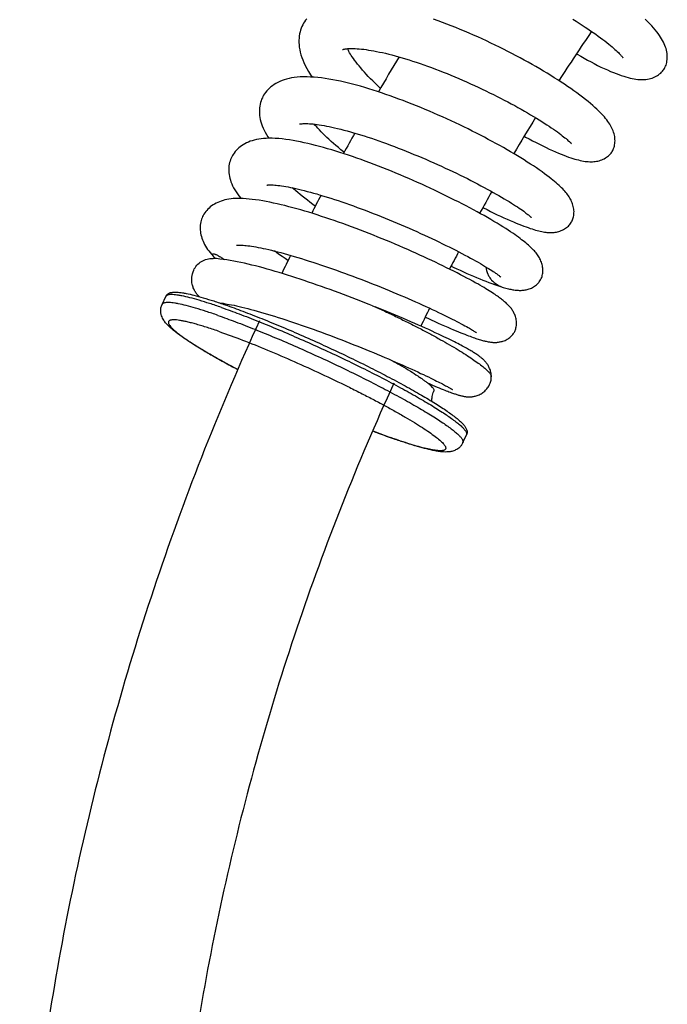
# Model space of a CAD drawing. Header units: millimetres. Extents: x 224 to 1420, y -1347 to 980.
# Tile 18 of 65: x 253 to 328, y -494 to -381. Entities that reach past the tile are written whole.
import ezdxf

# ---------------------------------------------------------------- set-up
doc = ezdxf.new("R2010")
doc.units = ezdxf.units.MM
doc.header["$LTSCALE"] = 77.505185
doc.layers.get('0').update_dxf_attribs({"linetype": 'CONTINUOUS'})

msp = doc.modelspace()

# ---------------------------------------------------------------- linework, layer by layer
at = {"color": 6, "linetype": 'CONTINUOUS'}
for p, q in [((275.55, -407.85), (275.54, -407.84)), ((269.57, -413.26), (269.98, -412.35)), ((293.7, -413.42), (294.01, -413.54)), ((297.13, -420.22), (297.07, -420.34)), ((297.13, -420.22), (297.07, -420.34)), ((307.35, -421.57), (307.35, -421.58)), ((304.09, -429.14), (304.5, -428.24))]:
    msp.add_line(p, q, dxfattribs=at)
for points in [[(285.8, -380.97), (285.71, -381.14), (285.62, -381.34), (285.53, -381.54), (285.46, -381.76), (285.4, -381.98), (285.35, -382.2), (285.31, -382.44), (285.28, -382.68), (285.27, -382.93), (285.27, -383.19), (285.28, -383.46), (285.31, -383.73), (285.36, -384.01), (285.42, -384.3), (285.5, -384.59), (285.59, -384.89), (285.7, -385.19), (285.83, -385.5), (285.98, -385.82), (286.16, -386.16), (286.36, -386.52), (286.59, -386.89), (286.77, -387.16)], [(286.16, -380.45), (286.02, -380.63), (285.9, -380.82), (285.8, -380.97)], [(321.23, -395.69), (321.28, -395.59), (321.34, -395.47), (321.39, -395.35), (321.44, -395.21), (321.47, -395.08), (321.5, -394.93), (321.53, -394.78), (321.54, -394.63), (321.55, -394.47), (321.54, -394.31), (321.53, -394.15), (321.51, -393.99), (321.48, -393.82), (321.44, -393.66), (321.39, -393.5), (321.33, -393.34), (321.27, -393.18), (321.2, -393.02), (321.12, -392.87), (321.03, -392.71), (320.94, -392.56), (320.84, -392.4), (320.73, -392.24), (320.6, -392.08), (320.47, -391.91), (320.33, -391.74), (320.18, -391.57), (320.02, -391.4), (319.84, -391.22), (319.65, -391.03), (319.45, -390.84), (319.23, -390.64), (318.99, -390.43), (318.73, -390.2), (318.45, -389.97), (318.14, -389.73), (317.82, -389.48), (317.49, -389.22), (317.16, -388.98), (316.82, -388.73), (316.47, -388.48), (316.11, -388.24), (315.74, -387.99), (315.36, -387.74), (314.97, -387.48), (314.57, -387.23), (314.17, -386.98), (313.75, -386.72), (313.33, -386.47), (312.9, -386.21), (312.46, -385.96), (312.02, -385.71), (311.58, -385.46), (311.12, -385.21), (310.66, -384.96), (310.19, -384.71), (309.72, -384.46), (309.24, -384.21), (308.76, -383.97), (308.27, -383.72), (307.78, -383.48), (307.29, -383.25), (306.79, -383.01), (306.29, -382.78), (305.79, -382.55), (305.29, -382.33), (304.79, -382.11), (304.28, -381.9), (303.78, -381.69), (303.27, -381.48), (302.76, -381.28), (302.25, -381.08), (301.74, -380.89), (301.24, -380.71), (300.73, -380.52)], [(316.72, -380.52), (317.08, -380.75), (317.44, -380.97), (317.78, -381.19), (318.11, -381.41), (318.44, -381.62), (318.75, -381.83), (319.05, -382.04), (319.34, -382.24), (319.62, -382.44), (319.88, -382.64), (320.14, -382.83), (320.38, -383.01), (320.61, -383.19), (320.82, -383.37), (321.02, -383.53), (321.21, -383.69), (321.38, -383.84), (321.54, -383.98), (321.68, -384.11), (321.81, -384.23), (321.93, -384.35), (322.03, -384.45), (322.13, -384.55), (322.2, -384.63), (322.27, -384.7), (322.32, -384.76), (322.36, -384.81), (322.39, -384.86), (322.42, -384.89), (322.44, -384.92), (322.45, -384.93), (322.45, -384.94), (322.46, -384.94)], [(327.15, -386.28), (327.21, -386.18), (327.28, -386.05), (327.34, -385.92), (327.4, -385.78), (327.44, -385.63), (327.48, -385.48), (327.51, -385.32), (327.53, -385.15), (327.54, -384.98), (327.55, -384.8), (327.54, -384.62), (327.52, -384.44), (327.49, -384.26), (327.45, -384.07), (327.4, -383.89), (327.34, -383.71), (327.27, -383.52), (327.2, -383.34), (327.11, -383.16), (327.01, -382.97), (326.9, -382.78), (326.78, -382.58), (326.65, -382.38), (326.5, -382.17), (326.34, -381.96), (326.17, -381.74), (325.97, -381.51), (325.76, -381.28), (325.53, -381.03), (325.28, -380.77), (325.01, -380.51)], [(290.28, -384), (290.29, -383.99), (290.31, -383.99), (290.34, -383.98), (290.38, -383.97), (290.43, -383.96), (290.5, -383.94), (290.57, -383.93), (290.67, -383.92), (290.77, -383.9), (290.9, -383.89), (291.03, -383.88), (291.18, -383.88), (291.35, -383.88), (291.53, -383.88), (291.74, -383.89), (291.96, -383.9), (292.19, -383.92), (292.44, -383.94), (292.7, -383.97), (292.97, -384), (293.25, -384.05), (293.55, -384.09), (293.85, -384.15), (294.17, -384.21), (294.51, -384.28), (294.85, -384.35), (295.21, -384.43), (295.57, -384.52), (295.94, -384.62), (296.32, -384.72), (296.71, -384.83), (297.1, -384.94), (297.5, -385.06), (297.91, -385.19), (298.32, -385.32), (298.74, -385.46), (299.17, -385.6), (299.61, -385.76), (300.04, -385.91), (300.48, -386.07), (300.93, -386.24), (301.37, -386.41), (301.82, -386.58), (302.27, -386.76), (302.72, -386.95), (303.17, -387.13), (303.61, -387.32), (304.06, -387.52), (304.51, -387.72), (304.96, -387.92), (305.41, -388.12), (305.85, -388.33), (306.29, -388.53), (306.73, -388.74), (307.16, -388.95), (307.59, -389.16), (308.01, -389.37), (308.42, -389.59), (308.83, -389.8), (309.24, -390.01), (309.64, -390.22), (310.03, -390.44), (310.41, -390.65), (310.79, -390.86), (311.15, -391.07), (311.51, -391.27), (311.86, -391.48), (312.19, -391.68), (312.52, -391.87), (312.83, -392.07), (313.13, -392.26), (313.43, -392.44), (313.71, -392.63), (313.98, -392.8), (314.23, -392.98), (314.48, -393.15), (314.71, -393.31), (314.93, -393.46), (315.13, -393.61), (315.32, -393.75), (315.49, -393.89), (315.65, -394.01), (315.79, -394.13), (315.93, -394.23), (316.04, -394.34), (316.15, -394.43), (316.23, -394.5), (316.31, -394.57), (316.37, -394.63), (316.42, -394.68), (316.46, -394.72), (316.49, -394.76), (316.51, -394.78), (316.53, -394.8), (316.54, -394.81), (316.54, -394.82), (316.54, -394.82)], [(294.62, -388.45), (294.57, -388.41), (294.28, -388.14), (294.01, -387.87), (293.74, -387.6), (293.48, -387.34), (293.23, -387.09), (293, -386.84), (292.78, -386.59), (292.56, -386.35), (292.36, -386.11), (292.17, -385.88), (291.99, -385.66), (291.82, -385.44), (291.66, -385.23), (291.52, -385.03), (291.39, -384.85), (291.28, -384.67), (291.17, -384.51), (291.08, -384.36), (291.01, -384.22), (290.94, -384.09), (290.88, -383.96), (290.84, -383.9)], [(317.13, -384.47), (317.21, -384.52), (317.61, -384.76), (318.01, -384.98), (318.4, -385.2), (318.79, -385.41), (319.17, -385.61), (319.55, -385.81), (319.93, -386), (320.31, -386.18), (320.67, -386.34), (321.02, -386.5), (321.36, -386.64), (321.68, -386.76), (321.98, -386.88), (322.27, -386.98), (322.54, -387.07), (322.8, -387.14), (323.05, -387.21), (323.29, -387.27), (323.51, -387.32), (323.73, -387.36), (323.94, -387.39), (324.15, -387.42), (324.35, -387.43), (324.54, -387.44), (324.73, -387.44), (324.92, -387.44), (325.1, -387.42), (325.28, -387.39), (325.46, -387.36), (325.63, -387.32), (325.8, -387.27), (325.97, -387.21), (326.12, -387.14), (326.27, -387.06), (326.42, -386.98), (326.55, -386.89), (326.67, -386.8), (326.79, -386.7), (326.9, -386.6), (326.99, -386.49), (327.08, -386.38), (327.15, -386.28)], [(316.57, -403.77), (316.62, -403.68), (316.67, -403.57), (316.71, -403.45), (316.75, -403.32), (316.78, -403.19), (316.81, -403.05), (316.83, -402.91), (316.83, -402.76), (316.84, -402.61), (316.83, -402.46), (316.81, -402.31), (316.79, -402.16), (316.75, -402.01), (316.72, -401.87), (316.67, -401.72), (316.62, -401.58), (316.56, -401.45), (316.5, -401.31), (316.43, -401.18), (316.35, -401.05), (316.27, -400.92), (316.19, -400.79), (316.1, -400.66), (316, -400.53), (315.89, -400.4), (315.78, -400.27), (315.66, -400.14), (315.54, -400.01), (315.41, -399.87), (315.27, -399.74), (315.12, -399.6), (314.96, -399.45), (314.79, -399.31), (314.61, -399.15), (314.42, -398.99), (314.21, -398.83), (313.98, -398.65), (313.74, -398.46), (313.47, -398.26), (313.17, -398.05), (312.85, -397.82), (312.52, -397.59), (312.18, -397.36), (311.83, -397.14), (311.48, -396.91), (311.11, -396.68), (310.74, -396.44), (310.36, -396.21), (309.96, -395.98), (309.56, -395.74), (309.15, -395.5), (308.74, -395.26), (308.31, -395.02), (307.88, -394.78), (307.44, -394.55), (307, -394.31), (306.55, -394.07), (306.09, -393.83), (305.63, -393.59), (305.16, -393.36), (304.69, -393.12), (304.21, -392.89), (303.73, -392.65), (303.24, -392.42), (302.75, -392.19), (302.25, -391.96), (301.76, -391.74), (301.26, -391.52), (300.76, -391.3), (300.26, -391.08), (299.76, -390.87), (299.26, -390.66), (298.76, -390.46), (298.26, -390.26), (297.75, -390.06), (297.25, -389.86), (296.75, -389.68), (296.25, -389.49), (295.75, -389.31), (295.25, -389.14), (294.76, -388.97), (294.27, -388.81), (293.79, -388.65), (293.31, -388.5), (292.83, -388.36), (292.35, -388.22), (291.88, -388.09), (291.42, -387.97), (290.95, -387.85), (290.49, -387.74), (290.04, -387.64), (289.59, -387.55), (289.15, -387.46), (288.71, -387.38), (288.28, -387.32), (287.85, -387.26), (287.43, -387.21), (287.01, -387.17), (286.6, -387.15), (286.2, -387.13), (285.8, -387.13), (285.43, -387.14), (285.07, -387.17), (284.74, -387.21), (284.43, -387.26), (284.14, -387.31), (283.86, -387.38), (283.59, -387.46), (283.33, -387.56), (283.09, -387.66), (282.85, -387.77), (282.63, -387.89), (282.43, -388.01), (282.23, -388.15), (282.05, -388.29), (281.88, -388.44), (281.73, -388.59), (281.58, -388.75), (281.45, -388.91), (281.33, -389.07), (281.22, -389.24), (281.14, -389.38)], [(281.14, -389.38), (281.07, -389.53), (280.99, -389.71), (280.92, -389.89), (280.86, -390.09), (280.82, -390.28), (280.78, -390.49), (280.75, -390.7), (280.74, -390.91), (280.73, -391.13), (280.74, -391.35), (280.76, -391.58), (280.79, -391.81), (280.84, -392.04), (280.9, -392.28), (280.97, -392.52), (281.06, -392.77), (281.16, -393.01), (281.27, -393.26), (281.4, -393.5), (281.54, -393.76), (281.7, -394.02), (281.82, -394.19)], [(285.36, -392.55), (285.37, -392.55), (285.39, -392.54), (285.42, -392.54), (285.46, -392.53), (285.51, -392.52), (285.58, -392.51), (285.66, -392.51), (285.76, -392.5), (285.87, -392.5), (286, -392.5), (286.15, -392.5), (286.31, -392.5), (286.49, -392.51), (286.69, -392.53), (286.9, -392.54), (287.12, -392.57), (287.36, -392.6), (287.61, -392.64), (287.87, -392.68), (288.15, -392.72), (288.43, -392.78), (288.73, -392.84), (289.05, -392.91), (289.37, -392.98), (289.71, -393.06), (290.06, -393.15), (290.42, -393.24), (290.79, -393.34), (291.17, -393.44), (291.55, -393.55), (291.95, -393.67), (292.34, -393.79), (292.75, -393.92), (293.16, -394.05), (293.58, -394.19), (294.01, -394.34), (294.44, -394.49), (294.88, -394.64), (295.32, -394.8), (295.77, -394.97), (296.22, -395.13), (296.67, -395.31), (297.12, -395.48), (297.57, -395.66), (298.02, -395.84), (298.47, -396.03), (298.93, -396.22), (299.38, -396.41), (299.83, -396.6), (300.29, -396.8), (300.74, -397), (301.19, -397.2), (301.63, -397.4), (302.07, -397.6), (302.5, -397.81), (302.93, -398.01), (303.36, -398.21), (303.78, -398.42), (304.19, -398.62), (304.6, -398.82), (305, -399.03), (305.4, -399.23), (305.78, -399.43), (306.16, -399.63), (306.53, -399.83), (306.89, -400.02), (307.24, -400.22), (307.58, -400.4), (307.91, -400.59), (308.23, -400.77), (308.53, -400.95), (308.83, -401.13), (309.11, -401.3), (309.39, -401.46), (309.65, -401.62), (309.89, -401.78), (310.12, -401.93), (310.34, -402.07), (310.55, -402.21), (310.74, -402.34), (310.91, -402.46), (311.07, -402.57), (311.21, -402.67), (311.33, -402.77), (311.44, -402.85), (311.53, -402.92), (311.61, -402.98), (311.68, -403.04), (311.73, -403.09), (311.78, -403.13), (311.82, -403.17), (311.86, -403.2), (311.88, -403.22), (311.9, -403.24), (311.92, -403.26), (311.93, -403.26), (311.93, -403.27)], [(290.45, -395.8), (290.4, -395.76), (290.09, -395.51), (289.8, -395.26), (289.51, -395.01), (289.23, -394.77), (288.97, -394.54), (288.71, -394.3), (288.47, -394.08), (288.24, -393.86), (288.02, -393.64), (287.82, -393.44), (287.62, -393.23), (287.44, -393.04), (287.27, -392.85), (287.11, -392.67), (287.02, -392.56)], [(313.04, -410.38), (313.08, -410.29), (313.13, -410.18), (313.17, -410.06), (313.2, -409.94), (313.23, -409.81), (313.25, -409.68), (313.26, -409.54), (313.27, -409.4), (313.27, -409.26), (313.26, -409.12), (313.24, -408.97), (313.21, -408.83), (313.18, -408.69), (313.14, -408.55), (313.1, -408.42), (313.05, -408.29), (312.99, -408.16), (312.93, -408.04), (312.87, -407.92), (312.8, -407.8), (312.73, -407.69), (312.65, -407.57), (312.57, -407.46), (312.48, -407.35), (312.39, -407.24), (312.29, -407.13), (312.19, -407.02), (312.09, -406.91), (311.97, -406.79), (311.86, -406.68), (311.73, -406.57), (311.6, -406.45), (311.46, -406.33), (311.32, -406.21), (311.17, -406.09), (311, -405.96), (310.83, -405.83), (310.65, -405.69), (310.46, -405.55), (310.25, -405.4), (310.04, -405.25), (309.8, -405.09), (309.56, -404.93), (309.29, -404.75), (309, -404.56), (308.68, -404.37), (308.35, -404.16), (308.01, -403.95), (307.65, -403.73), (307.28, -403.51), (306.9, -403.29), (306.51, -403.07), (306.11, -402.85), (305.71, -402.63), (305.29, -402.4), (304.88, -402.18), (304.45, -401.95), (304.02, -401.73), (303.58, -401.5), (303.14, -401.28), (302.68, -401.05), (302.22, -400.82), (301.76, -400.59), (301.29, -400.37), (300.81, -400.14), (300.33, -399.91), (299.84, -399.69), (299.36, -399.47), (298.87, -399.25), (298.38, -399.03), (297.88, -398.81), (297.39, -398.6), (296.89, -398.39), (296.39, -398.18), (295.89, -397.98), (295.39, -397.77), (294.89, -397.57), (294.39, -397.38), (293.89, -397.18), (293.39, -396.99), (292.89, -396.81), (292.4, -396.63), (291.91, -396.46), (291.42, -396.29), (290.94, -396.12), (290.46, -395.96), (289.98, -395.81), (289.5, -395.66), (289.03, -395.52), (288.56, -395.38), (288.1, -395.25), (287.64, -395.12), (287.19, -395), (286.74, -394.89), (286.3, -394.78), (285.87, -394.69), (285.44, -394.6), (285.01, -394.51), (284.59, -394.44), (284.17, -394.37), (283.76, -394.31), (283.35, -394.26), (282.95, -394.23), (282.56, -394.2), (282.19, -394.19), (281.84, -394.19), (281.51, -394.2), (281.21, -394.22), (280.92, -394.25), (280.65, -394.29), (280.4, -394.33), (280.15, -394.39), (279.92, -394.46), (279.69, -394.53), (279.47, -394.62), (279.26, -394.71), (279.06, -394.81), (278.87, -394.92), (278.69, -395.04), (278.52, -395.17), (278.36, -395.3), (278.21, -395.43), (278.07, -395.58), (277.94, -395.72), (277.83, -395.88), (277.72, -396.03), (277.63, -396.18), (277.56, -396.32)], [(311.13, -393.95), (311.29, -394.04), (311.69, -394.26), (312.09, -394.47), (312.48, -394.67), (312.87, -394.87), (313.25, -395.06), (313.63, -395.24), (314, -395.42), (314.37, -395.59), (314.72, -395.75), (315.06, -395.89), (315.37, -396.02), (315.67, -396.14), (315.95, -396.24), (316.21, -396.34), (316.46, -396.42), (316.7, -396.5), (316.92, -396.57), (317.14, -396.63), (317.35, -396.68), (317.56, -396.73), (317.75, -396.77), (317.94, -396.81), (318.13, -396.84), (318.31, -396.86), (318.48, -396.87), (318.65, -396.88), (318.81, -396.88), (318.96, -396.88), (319.12, -396.87), (319.28, -396.85), (319.43, -396.83), (319.59, -396.8), (319.74, -396.76), (319.89, -396.71), (320.04, -396.66), (320.18, -396.6), (320.32, -396.53), (320.46, -396.45), (320.58, -396.37), (320.7, -396.28), (320.81, -396.19), (320.91, -396.09), (321.01, -395.99), (321.09, -395.89), (321.17, -395.78), (321.23, -395.69)], [(277.56, -396.32), (277.49, -396.46), (277.42, -396.62), (277.36, -396.8), (277.31, -396.98), (277.27, -397.16), (277.24, -397.35), (277.22, -397.55), (277.22, -397.75), (277.22, -397.95), (277.23, -398.15), (277.26, -398.36), (277.29, -398.56), (277.34, -398.77), (277.4, -398.98), (277.47, -399.2), (277.56, -399.42), (277.66, -399.64), (277.77, -399.86), (277.9, -400.09), (278.05, -400.32), (278.21, -400.56), (278.39, -400.81), (278.59, -401.07), (278.62, -401.1)], [(281.57, -399.57), (281.57, -399.57), (281.58, -399.57), (281.59, -399.57), (281.62, -399.56), (281.66, -399.56), (281.71, -399.55), (281.78, -399.55), (281.86, -399.55), (281.95, -399.54), (282.06, -399.54), (282.19, -399.55), (282.33, -399.55), (282.49, -399.56), (282.67, -399.58), (282.86, -399.6), (283.06, -399.62), (283.28, -399.65), (283.52, -399.69), (283.77, -399.73), (284.03, -399.78), (284.31, -399.83), (284.6, -399.89), (284.9, -399.96), (285.22, -400.03), (285.54, -400.1), (285.87, -400.19), (286.22, -400.28), (286.58, -400.37), (286.95, -400.48), (287.33, -400.58), (287.72, -400.7), (288.12, -400.82), (288.52, -400.94), (288.94, -401.07), (289.35, -401.21), (289.78, -401.35), (290.21, -401.49), (290.64, -401.64), (291.08, -401.8), (291.52, -401.96), (291.97, -402.12), (292.43, -402.29), (292.88, -402.46), (293.34, -402.63), (293.8, -402.81), (294.26, -402.99), (294.72, -403.17), (295.18, -403.36), (295.64, -403.55), (296.09, -403.74), (296.55, -403.93), (297, -404.12), (297.46, -404.32), (297.91, -404.51), (298.36, -404.71), (298.8, -404.91), (299.24, -405.11), (299.68, -405.31), (300.1, -405.5), (300.52, -405.7), (300.94, -405.9), (301.34, -406.09), (301.74, -406.29), (302.14, -406.48), (302.52, -406.67), (302.9, -406.86), (303.27, -407.05), (303.63, -407.23), (303.98, -407.42), (304.32, -407.59), (304.64, -407.77), (304.96, -407.94), (305.26, -408.11), (305.55, -408.27), (305.83, -408.43), (306.09, -408.58), (306.34, -408.73), (306.58, -408.87), (306.81, -409.01), (307.02, -409.14), (307.22, -409.26), (307.4, -409.38), (307.56, -409.48), (307.7, -409.57), (307.82, -409.66), (307.93, -409.73), (308.03, -409.8), (308.11, -409.86), (308.18, -409.92), (308.25, -409.96), (308.3, -410.01), (308.34, -410.04), (308.38, -410.07), (308.4, -410.09), (308.42, -410.11), (308.44, -410.12), (308.45, -410.13), (308.45, -410.13)], [(287.15, -402), (286.86, -401.78), (286.54, -401.54), (286.24, -401.31), (285.94, -401.08), (285.66, -400.85), (285.4, -400.63), (285.14, -400.42), (284.9, -400.21), (284.66, -400.01), (284.51, -399.87)], [(310.04, -416.36), (310.08, -416.27), (310.12, -416.17), (310.15, -416.06), (310.18, -415.94), (310.21, -415.83), (310.23, -415.7), (310.24, -415.58), (310.24, -415.45), (310.24, -415.32), (310.23, -415.18), (310.21, -415.05), (310.19, -414.92), (310.16, -414.8), (310.12, -414.67), (310.08, -414.55), (310.04, -414.44), (309.99, -414.33), (309.94, -414.22), (309.89, -414.12), (309.83, -414.03), (309.77, -413.93), (309.71, -413.84), (309.65, -413.75), (309.58, -413.66), (309.51, -413.58), (309.44, -413.5), (309.37, -413.41), (309.29, -413.34), (309.21, -413.26), (309.13, -413.18), (309.05, -413.1), (308.97, -413.03), (308.88, -412.95), (308.79, -412.88), (308.7, -412.8), (308.6, -412.73), (308.5, -412.65), (308.4, -412.57), (308.29, -412.49), (308.17, -412.41), (308.05, -412.32), (307.92, -412.23), (307.78, -412.13), (307.63, -412.04), (307.47, -411.93), (307.3, -411.83), (307.12, -411.71), (306.93, -411.6), (306.73, -411.47), (306.51, -411.34), (306.29, -411.21), (306.05, -411.07), (305.79, -410.92), (305.51, -410.77), (305.21, -410.6), (304.89, -410.42), (304.54, -410.24), (304.18, -410.05), (303.81, -409.85), (303.43, -409.65), (303.03, -409.45), (302.63, -409.25), (302.22, -409.05), (301.8, -408.84), (301.38, -408.64), (300.95, -408.43), (300.51, -408.22), (300.07, -408.02), (299.62, -407.81), (299.16, -407.6), (298.7, -407.39), (298.23, -407.18), (297.75, -406.97), (297.27, -406.76), (296.79, -406.55), (296.3, -406.34), (295.81, -406.13), (295.32, -405.93), (294.82, -405.73), (294.33, -405.53), (293.83, -405.33), (293.33, -405.13), (292.83, -404.93), (292.33, -404.74), (291.82, -404.55), (291.32, -404.36), (290.82, -404.18), (290.32, -403.99), (289.82, -403.82), (289.32, -403.64), (288.83, -403.47), (288.34, -403.31), (287.86, -403.15), (287.38, -402.99), (286.9, -402.84), (286.42, -402.69), (285.95, -402.55), (285.48, -402.41), (285.02, -402.28), (284.56, -402.16), (284.11, -402.04), (283.66, -401.92), (283.22, -401.81), (282.79, -401.71), (282.36, -401.62), (281.94, -401.53), (281.52, -401.44), (281.11, -401.37), (280.7, -401.3), (280.3, -401.24), (279.92, -401.2), (279.55, -401.16), (279.2, -401.13), (278.87, -401.11), (278.56, -401.1), (278.27, -401.1), (278, -401.11), (277.74, -401.12), (277.49, -401.15), (277.24, -401.18), (277.01, -401.22), (276.78, -401.27), (276.56, -401.33), (276.35, -401.39), (276.15, -401.47), (275.95, -401.55), (275.76, -401.64), (275.58, -401.74), (275.41, -401.84), (275.25, -401.95), (275.1, -402.07), (274.95, -402.2), (274.82, -402.33), (274.69, -402.47), (274.57, -402.61), (274.46, -402.75), (274.37, -402.9), (274.28, -403.05), (274.22, -403.18)], [(306.38, -402.13), (306.45, -402.17), (306.86, -402.37), (307.26, -402.58), (307.65, -402.77), (308.04, -402.96), (308.42, -403.14), (308.8, -403.32), (309.17, -403.48), (309.53, -403.64), (309.88, -403.79), (310.21, -403.93), (310.52, -404.06), (310.81, -404.17), (311.08, -404.28), (311.34, -404.37), (311.58, -404.45), (311.8, -404.53), (312.02, -404.6), (312.22, -404.66), (312.42, -404.72), (312.61, -404.77), (312.79, -404.82), (312.97, -404.86), (313.13, -404.9), (313.3, -404.93), (313.45, -404.95), (313.6, -404.97), (313.74, -404.99), (313.88, -405), (314.02, -405.01), (314.15, -405.01), (314.29, -405.01), (314.42, -405), (314.55, -404.99), (314.68, -404.97), (314.82, -404.95), (314.96, -404.92), (315.09, -404.88), (315.23, -404.84), (315.36, -404.79), (315.49, -404.73), (315.63, -404.67), (315.75, -404.6), (315.87, -404.52), (315.99, -404.44), (316.1, -404.35), (316.2, -404.26), (316.29, -404.16), (316.37, -404.07), (316.45, -403.97), (316.52, -403.86), (316.57, -403.77)], [(274.22, -403.18), (274.16, -403.31), (274.1, -403.47), (274.05, -403.63), (274.01, -403.8), (273.97, -403.98), (273.95, -404.16), (273.94, -404.34), (273.93, -404.53), (273.94, -404.72), (273.96, -404.91), (273.98, -405.1), (274.02, -405.28), (274.07, -405.47), (274.12, -405.65), (274.19, -405.84), (274.27, -406.02), (274.35, -406.21), (274.45, -406.39), (274.55, -406.57), (274.67, -406.76), (274.79, -406.94), (274.93, -407.13), (275.08, -407.32), (275.25, -407.51), (275.42, -407.71), (275.54, -407.84)], [(278.1, -406.47), (278.1, -406.47), (278.11, -406.47), (278.13, -406.46), (278.16, -406.46), (278.2, -406.46), (278.26, -406.45), (278.32, -406.45), (278.4, -406.45), (278.5, -406.45), (278.61, -406.45), (278.74, -406.46), (278.88, -406.47), (279.05, -406.48), (279.22, -406.5), (279.42, -406.52), (279.62, -406.55), (279.84, -406.58), (280.08, -406.62), (280.33, -406.66), (280.6, -406.71), (280.88, -406.77), (281.17, -406.83), (281.48, -406.9), (281.8, -406.97), (282.13, -407.05), (282.48, -407.14), (282.83, -407.23), (283.19, -407.32), (283.57, -407.42), (283.95, -407.53), (284.34, -407.64), (284.74, -407.76), (285.15, -407.88), (285.57, -408.01), (286, -408.14), (286.43, -408.28), (286.87, -408.42), (287.31, -408.56), (287.76, -408.71), (288.21, -408.87), (288.66, -409.02), (289.12, -409.18), (289.58, -409.34), (290.04, -409.51), (290.51, -409.68), (290.98, -409.85), (291.45, -410.03), (291.92, -410.21), (292.39, -410.38), (292.86, -410.56), (293.32, -410.75), (293.79, -410.93), (294.25, -411.11), (294.71, -411.3), (295.16, -411.48), (295.61, -411.67), (296.06, -411.86), (296.51, -412.04), (296.95, -412.23), (297.38, -412.41), (297.81, -412.6), (298.22, -412.78), (298.63, -412.96), (299.04, -413.14), (299.43, -413.32), (299.82, -413.5), (300.2, -413.67), (300.57, -413.84), (300.93, -414.01), (301.28, -414.18), (301.62, -414.34), (301.95, -414.5), (302.26, -414.65), (302.56, -414.8), (302.85, -414.95), (303.13, -415.09), (303.39, -415.22), (303.64, -415.36), (303.88, -415.48), (304.11, -415.6), (304.31, -415.72), (304.51, -415.82), (304.68, -415.92), (304.83, -416.01), (304.96, -416.08), (305.08, -416.15), (305.19, -416.22), (305.28, -416.27), (305.36, -416.32), (305.43, -416.37), (305.49, -416.41), (305.53, -416.44), (305.57, -416.47), (305.6, -416.49), (305.62, -416.5), (305.64, -416.51), (305.65, -416.52), (305.65, -416.52)], [(293.7, -413.42), (293.34, -413.27), (292.85, -413.08), (292.36, -412.89), (291.87, -412.7), (291.37, -412.51), (290.87, -412.32), (290.37, -412.13), (289.87, -411.94), (289.37, -411.75), (288.86, -411.57), (288.36, -411.39), (287.86, -411.21), (287.37, -411.04), (286.87, -410.86), (286.38, -410.7), (285.89, -410.53), (285.41, -410.37), (284.92, -410.21), (284.44, -410.06), (283.96, -409.9), (283.48, -409.76), (283.01, -409.61), (282.54, -409.47), (282.08, -409.34), (281.62, -409.21), (281.17, -409.08), (280.73, -408.96), (280.29, -408.85), (279.86, -408.74), (279.43, -408.64), (279.01, -408.54), (278.6, -408.45), (278.19, -408.37), (277.79, -408.29), (277.38, -408.22), (276.98, -408.16), (276.59, -408.1), (276.19, -408.05), (275.8, -408.01), (275.41, -407.99)], [(275.55, -407.85), (275.67, -407.97), (275.71, -408.01)], [(284.01, -408.23), (283.69, -408.01), (283.36, -407.78), (283.05, -407.56), (282.74, -407.34), (282.46, -407.13)], [(302.75, -408.86), (302.99, -408.98), (303.39, -409.16), (303.78, -409.35), (304.16, -409.52), (304.55, -409.7), (304.92, -409.86), (305.29, -410.02), (305.66, -410.18), (306.02, -410.33), (306.37, -410.47), (306.71, -410.61), (307.05, -410.74), (307.39, -410.87), (307.72, -410.99), (308.05, -411.1), (308.39, -411.21), (308.72, -411.31)], [(308.72, -411.31), (308.87, -411.36), (309.03, -411.4), (309.18, -411.44), (309.32, -411.47), (309.45, -411.5), (309.58, -411.53), (309.71, -411.55), (309.83, -411.58), (309.95, -411.6), (310.07, -411.61), (310.19, -411.63), (310.31, -411.64), (310.42, -411.64), (310.54, -411.65), (310.65, -411.65), (310.77, -411.65), (310.88, -411.64), (310.99, -411.63), (311.11, -411.62), (311.22, -411.6), (311.34, -411.58), (311.46, -411.55), (311.58, -411.52), (311.71, -411.48), (311.83, -411.43), (311.95, -411.38), (312.07, -411.32), (312.19, -411.25), (312.31, -411.18), (312.42, -411.1), (312.52, -411.02), (312.62, -410.93), (312.71, -410.84), (312.79, -410.75), (312.86, -410.66), (312.93, -410.56), (312.99, -410.46), (313.04, -410.38)], [(276.14, -413.09), (276.18, -413.09), (276.37, -413.12), (276.57, -413.14), (276.79, -413.18), (277.03, -413.22), (277.28, -413.26), (277.54, -413.32), (277.82, -413.37), (278.11, -413.44), (278.41, -413.5), (278.72, -413.58), (279.05, -413.66), (279.39, -413.74), (279.74, -413.83), (280.1, -413.93), (280.48, -414.03), (280.86, -414.14), (281.25, -414.26), (281.65, -414.37), (282.05, -414.5), (282.47, -414.62), (282.89, -414.76), (283.31, -414.89), (283.75, -415.03), (284.19, -415.18), (284.64, -415.33), (285.09, -415.48), (285.54, -415.64), (286, -415.8), (286.46, -415.96), (286.92, -416.12), (287.39, -416.29), (287.85, -416.46), (288.32, -416.63), (288.79, -416.81), (289.26, -416.99), (289.73, -417.17), (290.19, -417.35), (290.66, -417.53), (291.13, -417.71), (291.59, -417.89), (292.04, -418.07), (292.49, -418.26), (292.94, -418.44), (293.39, -418.62), (293.83, -418.8), (294.26, -418.99), (294.69, -419.17), (295.12, -419.35), (295.54, -419.53), (295.95, -419.7), (296.35, -419.88), (296.74, -420.05), (297.12, -420.22), (297.5, -420.38), (297.86, -420.55), (298.22, -420.71), (298.57, -420.87), (298.9, -421.02), (299.23, -421.18), (299.55, -421.32), (299.85, -421.47), (300.13, -421.6), (300.39, -421.73), (300.63, -421.85), (300.85, -421.95), (301.06, -422.06), (301.24, -422.15), (301.42, -422.24), (301.58, -422.32), (301.73, -422.4), (301.87, -422.47), (301.99, -422.54), (302.11, -422.6), (302.22, -422.66), (302.31, -422.71), (302.4, -422.76), (302.48, -422.81), (302.56, -422.85), (302.62, -422.89), (302.68, -422.92), (302.73, -422.95), (302.77, -422.97), (302.81, -423), (302.84, -423.01), (302.86, -423.03), (302.88, -423.04), (302.89, -423.05), (302.89, -423.05), (302.89, -423.05)], [(307.35, -421.57), (307.35, -421.46), (307.34, -421.34), (307.32, -421.21), (307.3, -421.09), (307.27, -420.97), (307.24, -420.85), (307.2, -420.74), (307.16, -420.63), (307.11, -420.53), (307.06, -420.43), (307.01, -420.34), (306.97, -420.25), (306.91, -420.17), (306.86, -420.1), (306.81, -420.03), (306.76, -419.96), (306.71, -419.89), (306.65, -419.83), (306.6, -419.77), (306.54, -419.7), (306.48, -419.64), (306.42, -419.59), (306.36, -419.53), (306.3, -419.48), (306.24, -419.42), (306.17, -419.37), (306.11, -419.32), (306.04, -419.27), (305.97, -419.21), (305.9, -419.16), (305.82, -419.11), (305.75, -419.06), (305.67, -419), (305.58, -418.95), (305.5, -418.89), (305.4, -418.83), (305.31, -418.77), (305.21, -418.71), (305.1, -418.65), (304.99, -418.58), (304.88, -418.51), (304.75, -418.44), (304.62, -418.37), (304.49, -418.3), (304.35, -418.22), (304.2, -418.14), (304.04, -418.05), (303.87, -417.96), (303.7, -417.87), (303.51, -417.77), (303.32, -417.67), (303.11, -417.57), (302.89, -417.46), (302.66, -417.35), (302.42, -417.23), (302.16, -417.1), (301.89, -416.97), (301.59, -416.83), (301.27, -416.67), (300.92, -416.51), (300.55, -416.34), (300.17, -416.16), (299.78, -415.99), (299.38, -415.81), (298.98, -415.63), (298.56, -415.44), (298.13, -415.26), (297.7, -415.07), (297.26, -414.88), (296.81, -414.69), (296.35, -414.5), (295.89, -414.3), (295.43, -414.11), (294.96, -413.92), (294.48, -413.73), (294.01, -413.54)], [(299.77, -414.72), (300.06, -414.85), (300.46, -415.04), (300.85, -415.22), (301.24, -415.4), (301.61, -415.56), (301.98, -415.73), (302.34, -415.88), (302.68, -416.03), (303, -416.17), (303.3, -416.29), (303.59, -416.41), (303.85, -416.52), (304.09, -416.61), (304.32, -416.7), (304.53, -416.79), (304.73, -416.86), (304.92, -416.93), (305.09, -416.99), (305.26, -417.05), (305.41, -417.11), (305.56, -417.16), (305.7, -417.2), (305.84, -417.25), (305.97, -417.29), (306.1, -417.33), (306.22, -417.36), (306.33, -417.4), (306.45, -417.43), (306.56, -417.46), (306.66, -417.48), (306.77, -417.5), (306.87, -417.53), (306.97, -417.55), (307.06, -417.56), (307.16, -417.58), (307.25, -417.59), (307.35, -417.6), (307.44, -417.61), (307.53, -417.62), (307.62, -417.62), (307.71, -417.63), (307.8, -417.63), (307.89, -417.62), (307.98, -417.62), (308.07, -417.61), (308.17, -417.6), (308.27, -417.58), (308.37, -417.56), (308.48, -417.54), (308.58, -417.51), (308.69, -417.48), (308.81, -417.43), (308.92, -417.39), (309.04, -417.33), (309.15, -417.27), (309.27, -417.2), (309.37, -417.13), (309.47, -417.05), (309.57, -416.97), (309.66, -416.89), (309.74, -416.8), (309.81, -416.71), (309.88, -416.62), (309.94, -416.53), (310, -416.44), (310.04, -416.36)], [(307.15, -422.48), (307.19, -422.39), (307.23, -422.29), (307.26, -422.18), (307.29, -422.06), (307.32, -421.95), (307.33, -421.82), (307.35, -421.7), (307.35, -421.58)], [(300.02, -422.27), (300.31, -422.4), (300.61, -422.53), (300.88, -422.65), (301.14, -422.75), (301.38, -422.85), (301.6, -422.95), (301.81, -423.03), (302, -423.11), (302.18, -423.18), (302.34, -423.24), (302.49, -423.3), (302.64, -423.35), (302.77, -423.4), (302.89, -423.44), (303, -423.48), (303.11, -423.52), (303.21, -423.55), (303.31, -423.59), (303.4, -423.62), (303.5, -423.64), (303.58, -423.67), (303.67, -423.7), (303.75, -423.72), (303.83, -423.74), (303.91, -423.76), (303.99, -423.78), (304.07, -423.8), (304.15, -423.81), (304.23, -423.83), (304.31, -423.84), (304.39, -423.85), (304.47, -423.86), (304.55, -423.87), (304.64, -423.87), (304.72, -423.88), (304.81, -423.88), (304.9, -423.88), (304.98, -423.87), (305.06, -423.87), (305.14, -423.86), (305.23, -423.85), (305.32, -423.83), (305.41, -423.81), (305.51, -423.79), (305.62, -423.76), (305.72, -423.72), (305.84, -423.68), (305.95, -423.63), (306.06, -423.58), (306.17, -423.52), (306.29, -423.45), (306.39, -423.38), (306.5, -423.3), (306.59, -423.22), (306.69, -423.13), (306.77, -423.04), (306.85, -422.95), (306.93, -422.86), (307, -422.76), (307.06, -422.66), (307.11, -422.56), (307.15, -422.48)]]:
    msp.add_lwpolyline(points, dxfattribs=at)
for centre, radius, start, end in [((534.45, -528.6), 260.77, 145.7676, 147.2605), ((543.36, -534.22), 288.31, 148.7945, 149.7202), ((542.1, -533.46), 269.84, 148.3373, 149.3634), ((548.6, -537.23), 294.35, 150.7908, 151.3136), ((552.5, -539.33), 298.79, 152.3616, 152.8081), ((547.65, -536.7), 276.26, 150.4149, 151.0065), ((555.76, -540.97), 302.43, 153.8396, 154.2755), ((551.74, -538.93), 280.93, 152.0409, 152.5001), ((555.12, -540.65), 284.72, 153.5203, 153.9799), ((318.33, -365.25), 67.2, 250.7826, 250.9097)]:
    msp.add_arc(centre, radius, start, end, dxfattribs=at)
for points, knots in [([(273.19, -409.35), (273.28, -409.14), (273.54, -408.75), (274.08, -408.31), (274.61, -408.08), (275.06, -407.99), (275.29, -407.98), (275.41, -407.99)], [0, 0, 0, 0, 0.250493, 0.500572, 0.749931, 0.87473, 1, 1, 1, 1]), ([(275.54, -407.84), (275.5, -407.8), (275.45, -407.74), (275.4, -407.66), (275.37, -407.61), (275.35, -407.57), (275.34, -407.53), (275.34, -407.5), (275.35, -407.49), (275.36, -407.47), (275.38, -407.46), (275.4, -407.45), (275.43, -407.45), (275.49, -407.45), (275.56, -407.47), (275.66, -407.5), (275.78, -407.55), (275.91, -407.61), (276.07, -407.7), (276.24, -407.8), (276.47, -407.95), (276.63, -408.05), (276.73, -408.12)], [0, 0, 0, 0, 0.081279, 0.115488, 0.145357, 0.170764, 0.191239, 0.200136, 0.208797, 0.217664, 0.226981, 0.237558, 0.252995, 0.278315, 0.317765, 0.371376, 0.437676, 0.512944, 0.588444, 0.711278, 0.809164, 1, 1, 1, 1]), ([(306.72, -408.96), (306.75, -409.25), (306.86, -409.66), (307.13, -410.15), (307.46, -410.58), (307.98, -411.01), (308.47, -411.24), (308.72, -411.31)], [0, 0, 0, 0, 0.260522, 0.38786, 0.512902, 0.7586, 1, 1, 1, 1]), ([(273.86, -412.38), (273.76, -412.29), (273.56, -412.09), (273.32, -411.75), (273.14, -411.37), (272.98, -410.84), (272.94, -410.14), (273.08, -409.6), (273.19, -409.35)], [0, 0, 0, 0, 0.125781, 0.251536, 0.377606, 0.503979, 0.754754, 1, 1, 1, 1]), ([(269.98, -412.35), (270, -412.3), (270.06, -412.21), (270.2, -412.06), (270.41, -411.94), (270.68, -411.88), (270.95, -411.85), (271.24, -411.85), (271.57, -411.88), (271.93, -411.93), (272.49, -412.03), (273.28, -412.21), (274.34, -412.51), (275.54, -412.88), (276.38, -413.17), (276.82, -413.32)], [0, 0, 0, 0, 0.022907, 0.044801, 0.084222, 0.120527, 0.157549, 0.197813, 0.24268, 0.292861, 0.348711, 0.4779, 0.630265, 0.804816, 1, 1, 1, 1]), ([(276.37, -413.62), (275.92, -413.46), (275.07, -413.17), (273.86, -412.8), (272.8, -412.5), (272.01, -412.32), (271.46, -412.22), (271.11, -412.17), (270.81, -412.14), (270.56, -412.13), (270.34, -412.15), (270.18, -412.19), (270.07, -412.25), (270.01, -412.3), (269.99, -412.34), (269.98, -412.35)], [0, 0, 0, 0, 0.213847, 0.404777, 0.570833, 0.710412, 0.769901, 0.822392, 0.86785, 0.90633, 0.938013, 0.963345, 0.983294, 0.991877, 1, 1, 1, 1]), ([(278.25, -420.75), (277.61, -420.41), (276.39, -419.75), (274.67, -418.78), (273.18, -417.87), (272.1, -417.16), (271.36, -416.63), (270.89, -416.26), (270.48, -415.91), (270.12, -415.56), (269.8, -415.17), (269.58, -414.78), (269.45, -414.4), (269.4, -414.04), (269.42, -413.65), (269.51, -413.38), (269.57, -413.26)], [0, 0, 0, 0, 0.178693, 0.34125, 0.484905, 0.607742, 0.66115, 0.70943, 0.753149, 0.793547, 0.833222, 0.877282, 0.903315, 0.932862, 0.965533, 1, 1, 1, 1]), ([(275.96, -414.52), (275.51, -414.36), (274.66, -414.08), (273.45, -413.7), (272.38, -413.4), (271.59, -413.22), (271.04, -413.12), (270.7, -413.07), (270.4, -413.04), (270.14, -413.04), (269.93, -413.06), (269.76, -413.09), (269.65, -413.15), (269.59, -413.21), (269.57, -413.24), (269.57, -413.26)], [0, 0, 0, 0, 0.213847, 0.404777, 0.570833, 0.710412, 0.769901, 0.822392, 0.86785, 0.90633, 0.938013, 0.963345, 0.983294, 0.991877, 1, 1, 1, 1]), ([(276.37, -413.62), (277.05, -413.85), (278.48, -414.37), (280.68, -415.23), (283.02, -416.19), (285.45, -417.24), (287.91, -418.35), (290.37, -419.49), (292.75, -420.66), (295.03, -421.81), (297.14, -422.93), (298.77, -423.85), (299.97, -424.55), (300.77, -425.03), (301.51, -425.5), (302.17, -425.93), (302.75, -426.34), (303.26, -426.71), (303.68, -427.05), (304.02, -427.36), (304.24, -427.6), (304.37, -427.77), (304.45, -427.88), (304.49, -427.99), (304.52, -428.08), (304.53, -428.16), (304.51, -428.22), (304.5, -428.24)], [0, 0, 0, 0, 0.067684, 0.14204, 0.221568, 0.304652, 0.389598, 0.474675, 0.558147, 0.638314, 0.713545, 0.782319, 0.813847, 0.843256, 0.870403, 0.895156, 0.917402, 0.937044, 0.954006, 0.968243, 0.979752, 0.984506, 0.988619, 0.992132, 0.995112, 0.997675, 1, 1, 1, 1]), ([(276.82, -413.32), (277.49, -413.55), (278.89, -414.06), (281.06, -414.91), (283.35, -415.85), (285.73, -416.88), (288.15, -417.96), (290.55, -419.09), (292.89, -420.23), (295.11, -421.36), (297.18, -422.46), (299.05, -423.51), (300.46, -424.34), (301.46, -424.97), (302.11, -425.4), (302.68, -425.81), (303.18, -426.18), (303.61, -426.53), (303.96, -426.85), (304.24, -427.15), (304.42, -427.41), (304.52, -427.63), (304.57, -427.82), (304.57, -428.03), (304.53, -428.17), (304.5, -428.24)], [0, 0, 0, 0, 0.06652, 0.139535, 0.217587, 0.299099, 0.38241, 0.465819, 0.547622, 0.626153, 0.699821, 0.767155, 0.826841, 0.853467, 0.877795, 0.899741, 0.919255, 0.93634, 0.95109, 0.96378, 0.975088, 0.98067, 0.986569, 0.993035, 1, 1, 1, 1]), ([(293.73, -413.43), (293.79, -413.45), (293.91, -413.5), (294.15, -413.6), (294.44, -413.73), (294.79, -413.89), (295.26, -414.11), (295.84, -414.38), (296.76, -414.83), (297.87, -415.38), (299.15, -416.03), (300.37, -416.68), (301.84, -417.48), (303.18, -418.26), (304.39, -419.01), (305.15, -419.51), (305.81, -419.97), (306.35, -420.38), (306.72, -420.7), (306.96, -420.93), (307.1, -421.09), (307.21, -421.22), (307.29, -421.35), (307.34, -421.46), (307.35, -421.54), (307.35, -421.57)], [0, 0, 0, 0, 0.012371, 0.024761, 0.048382, 0.072561, 0.096935, 0.145219, 0.193115, 0.286842, 0.377139, 0.463261, 0.544533, 0.69043, 0.754169, 0.81117, 0.861007, 0.903476, 0.938477, 0.953166, 0.96599, 0.976975, 0.986185, 0.993765, 1, 1, 1, 1]), ([(275.96, -414.52), (276.64, -414.76), (278.06, -415.28), (280.27, -416.14), (282.61, -417.1), (285.03, -418.14), (287.5, -419.25), (289.95, -420.4), (292.34, -421.56), (294.61, -422.72), (296.72, -423.84), (298.36, -424.75), (299.55, -425.45), (300.36, -425.94), (301.09, -426.4), (301.75, -426.84), (302.34, -427.24), (302.84, -427.62), (303.26, -427.96), (303.6, -428.26), (303.83, -428.5), (303.96, -428.67), (304.03, -428.79), (304.08, -428.89), (304.11, -428.98), (304.11, -429.07), (304.1, -429.12), (304.09, -429.14)], [0, 0, 0, 0, 0.067684, 0.14204, 0.221568, 0.304652, 0.389598, 0.474675, 0.558147, 0.638314, 0.713545, 0.782319, 0.813847, 0.843256, 0.870403, 0.895156, 0.917402, 0.937044, 0.954006, 0.968243, 0.979752, 0.984506, 0.988619, 0.992132, 0.995112, 0.997675, 1, 1, 1, 1]), ([(280.75, -415.14), (276.29, -424.87), (270.37, -439.83), (264.07, -460.27), (260.15, -475.77), (257.08, -491.35), (254.87, -506.91), (253.53, -522.36), (253.22, -532.63), (253.22, -537.71)], [0, 0, 0, 0, 0.253591, 0.380514, 0.506946, 0.632487, 0.756748, 0.879364, 1, 1, 1, 1]), ([(276.19, -416.4), (275.72, -416.24), (275.03, -416), (274.14, -415.73), (273.53, -415.55), (272.97, -415.4), (272.47, -415.27), (272.01, -415.17), (271.6, -415.1), (271.25, -415.05), (270.95, -415.04), (270.7, -415.04), (270.53, -415.07), (270.43, -415.12), (270.37, -415.15), (270.33, -415.2), (270.3, -415.25), (270.28, -415.31), (270.29, -415.37), (270.3, -415.44), (270.35, -415.55), (270.45, -415.7), (270.61, -415.9), (270.83, -416.12), (271.11, -416.37), (271.44, -416.63), (271.83, -416.92), (272.27, -417.23), (272.95, -417.69), (273.92, -418.3), (275.22, -419.07), (276.68, -419.9), (277.71, -420.45), (278.25, -420.74)], [0, 0, 0, 0, 0.093944, 0.136548, 0.176039, 0.21229, 0.245183, 0.274621, 0.300529, 0.322861, 0.341609, 0.356837, 0.368731, 0.373573, 0.377805, 0.381597, 0.385179, 0.388822, 0.392787, 0.397276, 0.402428, 0.415043, 0.43105, 0.4506, 0.473735, 0.500441, 0.530661, 0.564316, 0.601304, 0.684786, 0.779979, 0.885551, 1, 1, 1, 1]), ([(276.19, -416.4), (277.06, -416.7), (278.9, -417.38), (281.74, -418.53), (284.75, -419.82), (287.82, -421.22), (290.36, -422.43), (292.32, -423.42), (293.72, -424.14), (295.05, -424.84), (296.3, -425.53), (297.45, -426.19), (298.49, -426.81), (299.41, -427.39), (300.21, -427.92), (300.87, -428.4), (301.34, -428.77), (301.63, -429.04), (301.81, -429.22), (301.94, -429.38), (302.04, -429.52), (302.1, -429.65), (302.13, -429.77), (302.11, -429.87), (302.05, -429.95), (301.94, -430.01), (301.81, -430.05), (301.64, -430.07), (301.43, -430.07), (301.19, -430.05), (300.79, -430.01), (300.21, -429.9), (299.42, -429.71), (298.5, -429.45), (297.46, -429.13), (296.74, -428.89), (296.35, -428.75)], [0, 0, 0, 0, 0.077982, 0.165411, 0.25901, 0.355255, 0.450517, 0.496653, 0.541208, 0.583763, 0.623919, 0.661301, 0.695563, 0.726394, 0.753518, 0.776707, 0.79579, 0.80376, 0.810679, 0.816559, 0.821433, 0.825375, 0.828532, 0.831202, 0.833853, 0.836963, 0.840842, 0.845646, 0.851452, 0.858296, 0.86619, 0.885123, 0.908167, 0.935153, 0.965854, 1, 1, 1, 1]), ([(296.16, -422.31), (291.97, -431.48), (286.39, -445.6), (280.44, -464.88), (276.75, -479.5), (273.85, -494.17), (271.77, -508.81), (270.51, -523.32), (270.22, -532.95), (270.22, -537.71)], [0, 0, 0, 0, 0.254067, 0.381235, 0.507853, 0.633468, 0.757642, 0.879951, 1, 1, 1, 1]), ([(300.55, -424.41), (300.53, -424.22), (300.55, -423.81), (300.67, -423.42), (300.75, -423.23)], [0, 0, 0, 0, 0.483036, 1, 1, 1, 1]), ([(296.34, -428.77), (296.14, -428.69), (295.26, -428.38), (294.39, -428.06), (293.72, -427.8)], [0, 0, 0, 0, 0.237163, 1, 1, 1, 1]), ([(293.74, -427.79), (293.95, -427.88), (294.77, -428.19), (295.6, -428.49), (296.21, -428.7)], [0, 0, 0, 0, 0.262462, 1, 1, 1, 1]), ([(304.09, -429.14), (304.04, -429.24), (303.93, -429.43), (303.73, -429.66), (303.5, -429.85), (303.2, -430.02), (302.84, -430.15), (302.43, -430.21), (302.04, -430.22), (301.66, -430.19), (301.27, -430.14), (300.69, -430.05), (299.89, -429.86), (298.82, -429.57), (297.62, -429.2), (296.78, -428.92), (296.34, -428.77)], [0, 0, 0, 0, 0.038981, 0.076725, 0.112175, 0.144667, 0.200719, 0.248594, 0.293216, 0.33806, 0.385176, 0.435726, 0.549433, 0.681469, 0.831958, 1, 1, 1, 1])]:
    msp.add_open_spline(points, degree=3, knots=knots, dxfattribs=at)
at = {"color": 7, "linetype": 'CONTINUOUS'}
msp.add_open_spline([(295.93, -419.69), (296.31, -419.9), (297.02, -420.31), (298.02, -420.9), (298.76, -421.37), (299.28, -421.72), (299.61, -421.96), (299.91, -422.18), (300.16, -422.38), (300.37, -422.57), (300.53, -422.74), (300.66, -422.88), (300.73, -423), (300.76, -423.08), (300.77, -423.14), (300.77, -423.19), (300.76, -423.22), (300.75, -423.23)], degree=3, knots=[0, 0, 0, 0, 0.212182, 0.403233, 0.570482, 0.644462, 0.711681, 0.771943, 0.825086, 0.871012, 0.909696, 0.941244, 0.965996, 0.976086, 0.98489, 0.992715, 1, 1, 1, 1], dxfattribs=at)

doc.saveas('drawing.dxf')
